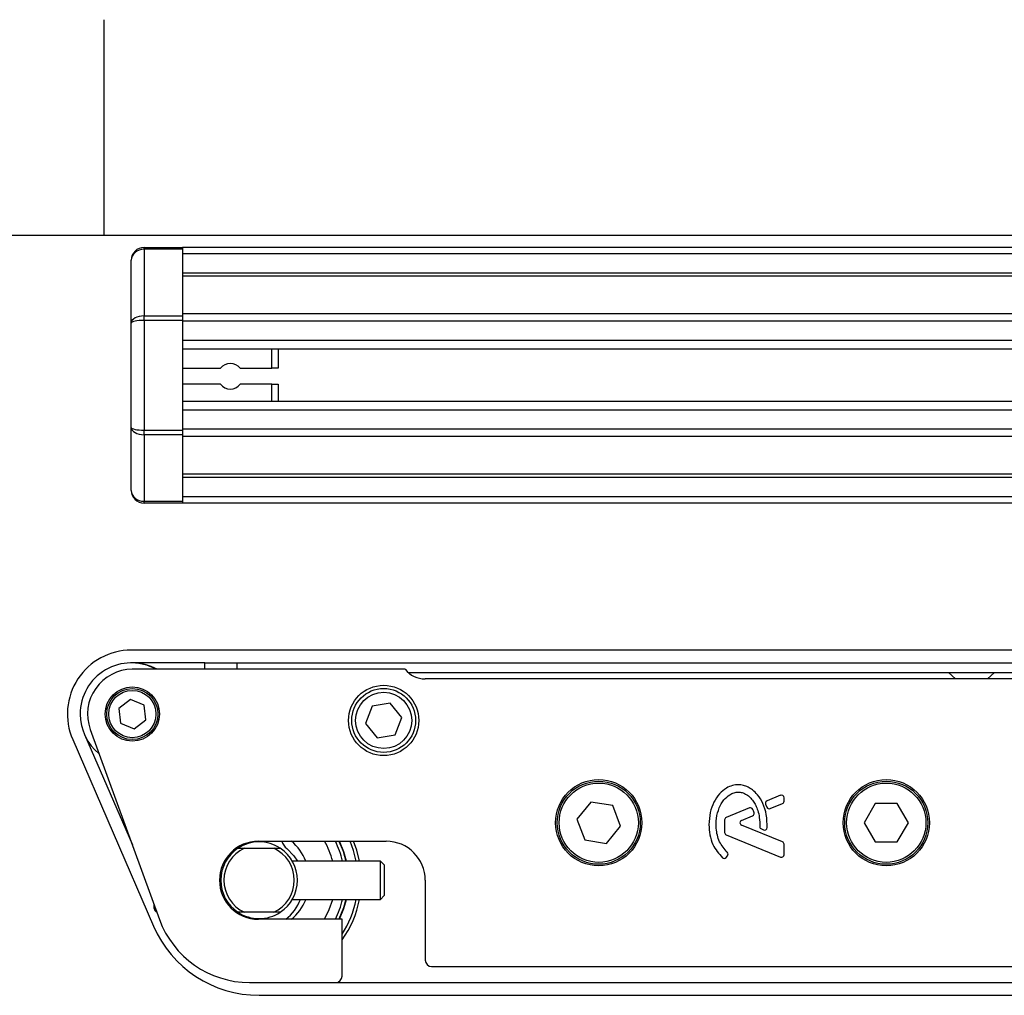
# Model space of a CAD drawing. Header units: millimetres. Extents: x 0 to 420, y 0 to 297.
# Tile 19 of 63: x 55 to 79, y 274 to 297. Entities that reach past the tile are written whole.
import ezdxf

# ---------------------------------------------------------------- set-up
doc = ezdxf.new("R2010")
doc.units = ezdxf.units.MM
doc.layers.add('CARTIGLIO', color=140, linetype='Continuous')

msp = doc.modelspace()

# ---------------------------------------------------------------- linework, layer by layer
at = {"color": 7, "linetype": 'Continuous', "lineweight": 25}
for p, q in [((57.8837, 291.4884), (57.8837, 291.5333)), ((57.8837, 291.5333), (58.8038, 291.5333)), ((57.8837, 291.4884), (57.8837, 289.8915)), ((58.8038, 291.4884), (57.8837, 291.4884)), ((58.8038, 291.5333), (58.8038, 291.4884)), ((212.1488, 291.5333), (58.8038, 291.5333)), ((58.8038, 291.4884), (58.8038, 289.8915)), ((212.1488, 291.38), (58.8038, 291.38)), ((57.577, 289.7195), (57.577, 291.2266)), ((212.1488, 290.92), (58.8038, 290.92)), ((212.1488, 290.8417), (58.8038, 290.8417)), ((57.577, 287.2134), (57.577, 289.7195)), ((57.8837, 289.783), (57.8837, 289.8915)), ((57.8837, 289.8915), (58.8038, 289.8915)), ((57.8837, 289.783), (57.8837, 287.1498)), ((58.8038, 289.783), (57.8837, 289.783)), ((114.8515, 289.9385), (58.8038, 289.9385)), ((58.8038, 289.8915), (58.8038, 289.783)), ((58.8038, 289.783), (58.8038, 287.1498)), ((114.6749, 289.7606), (58.8038, 289.7606)), ((58.8038, 289.3023), (58.8038, 289.0951)), ((114.4089, 289.3023), (58.8038, 289.3023)), ((114.3489, 289.0951), (58.8038, 289.0951)), ((60.9506, 288.6351), (60.9506, 289.0951)), ((61.104, 289.0951), (61.104, 288.6351)), ((58.8038, 288.6351), (59.7145, 288.6351)), ((60.1933, 288.6351), (60.9506, 288.6351)), ((61.104, 288.6351), (60.9506, 288.6351)), ((59.7145, 288.2518), (58.8038, 288.2518)), ((60.9506, 288.2518), (60.1933, 288.2518)), ((60.9506, 288.2518), (61.104, 288.2518)), ((60.9506, 287.8377), (60.9506, 288.2518)), ((61.104, 288.2518), (61.104, 287.8377)), ((58.8038, 287.8377), (58.8038, 287.6306)), ((114.3147, 287.8377), (58.8038, 287.8377)), ((114.3147, 287.6306), (58.8038, 287.6306)), ((57.577, 285.7062), (57.577, 287.2134)), ((57.8837, 287.0414), (57.8837, 287.1498)), ((57.8837, 287.1498), (58.8038, 287.1498)), ((114.3147, 287.1723), (58.8038, 287.1723)), ((58.8038, 287.1498), (58.8038, 287.0414)), ((58.8038, 287.0414), (57.8837, 287.0414)), ((57.8837, 287.0414), (57.8837, 285.4444)), ((58.8038, 287.0414), (58.8038, 285.4444)), ((114.3147, 286.9944), (58.8038, 286.9944)), ((114.3147, 286.0911), (58.8038, 286.0911)), ((114.3147, 286.0129), (58.8038, 286.0129)), ((114.3147, 285.5529), (58.8038, 285.5529)), ((57.8837, 285.4444), (58.8038, 285.4444)), ((57.8837, 285.3995), (57.8837, 285.4444)), ((58.8038, 285.3995), (57.8837, 285.3995)), ((58.8038, 285.4444), (58.8038, 285.3995)), ((114.3147, 285.3995), (58.8038, 285.3995)), ((114.3147, 281.8726), (57.577, 281.8726)), ((59.3405, 281.5659), (57.577, 281.5659)), ((59.3405, 281.4126), (59.3405, 281.5659)), ((59.3405, 281.5659), (60.1072, 281.5659)), ((60.1072, 281.5659), (114.3147, 281.5659)), ((60.1072, 281.5659), (60.1072, 281.4126)), ((64.1521, 281.4126), (57.6015, 281.4126)), ((64.2252, 281.3359), (114.3147, 281.3359)), ((77.1881, 281.3359), (77.3585, 281.1825)), ((78.1253, 281.1825), (78.2956, 281.3359)), ((78.7631, 281.1825), (64.6309, 281.1825)), ((57.5554, 280.6903), (57.2743, 280.4748)), ((57.8825, 280.5546), (57.5554, 280.6903)), ((57.9286, 280.2035), (57.8825, 280.5546)), ((63.355, 280.5293), (63.1971, 280.1158)), ((63.792, 280.5993), (63.355, 280.5293)), ((64.0712, 280.2558), (63.792, 280.5993)), ((57.2743, 280.4748), (57.3204, 280.1237)), ((57.3204, 280.1237), (57.6475, 279.988)), ((57.6475, 279.988), (57.9286, 280.2035)), ((63.1971, 280.1158), (63.4763, 279.7723)), ((63.9133, 279.8423), (64.0712, 280.2558)), ((56.4516, 279.8509), (57.602, 277.1991)), ((56.5928, 279.972), (58.2524, 275.4121)), ((63.4763, 279.7723), (63.9133, 279.8423)), ((56.1703, 279.7289), (58.1117, 275.2536)), ((73.1578, 278.3892), (72.8339, 278.2569)), ((68.6063, 278.2286), (68.2712, 277.8165)), ((69.1308, 278.1444), (68.6063, 278.2286)), ((69.3201, 277.6481), (69.1308, 278.1444)), ((72.8007, 278.1759), (72.8321, 278.1029)), ((72.9116, 278.0703), (73.2041, 278.1898)), ((73.2423, 278.2466), (73.2423, 278.3324)), ((75.4306, 278.1923), (75.165, 277.7323)), ((75.9618, 278.1923), (75.4306, 278.1923)), ((76.2274, 277.7323), (75.9618, 278.1923)), ((72.414, 278.0855), (71.8544, 277.857)), ((68.2712, 277.8165), (68.4605, 277.3202)), ((71.8163, 277.8002), (71.8163, 277.4974)), ((72.2227, 277.7891), (72.4872, 277.897)), ((73.2041, 277.2748), (72.2227, 277.6755)), ((75.165, 277.7323), (75.4306, 277.2723)), ((75.9618, 277.2723), (76.2274, 277.7323)), ((68.9849, 277.236), (69.3201, 277.6481)), ((71.8544, 277.4406), (73.1578, 276.9084)), ((72.7003, 277.5824), (72.7521, 277.5607)), ((60.6027, 277.2872), (60.6032, 277.2713)), ((60.6363, 277.2722), (60.6032, 277.2719)), ((60.6286, 277.2876), (63.6955, 277.2876)), ((60.654, 277.2722), (60.6544, 277.2876)), ((68.4605, 277.3202), (68.9849, 277.236)), ((73.2423, 276.9652), (73.2423, 277.218)), ((75.4306, 277.2723), (75.9618, 277.2723)), ((60.1353, 277.1189), (60.2926, 277.1189)), ((60.2926, 277.1189), (60.9953, 277.1189)), ((60.9953, 277.1189), (61.1525, 277.1189)), ((59.8471, 276.8122), (59.8141, 276.8122)), ((63.5546, 276.8122), (61.4407, 276.8122)), ((63.6467, 276.7202), (63.5546, 276.8122)), ((63.5546, 275.8921), (63.5546, 276.8122)), ((71.8513, 276.8983), (71.8843, 276.9379)), ((63.6467, 276.7202), (63.6467, 275.9842)), ((64.6309, 276.3522), (64.6309, 274.4354)), ((59.8141, 275.8921), (59.8471, 275.8921)), ((61.4407, 275.8921), (63.5546, 275.8921)), ((62.3284, 275.6473), (62.4103, 275.8921)), ((63.5546, 275.8921), (63.6467, 275.9842)), ((58.1262, 275.6774), (58.1262, 275.7589)), ((60.2926, 275.5855), (60.1353, 275.5855)), ((60.9953, 275.5855), (60.2926, 275.5855)), ((61.1525, 275.5855), (60.9953, 275.5855)), ((62.2132, 275.4168), (62.3284, 275.6473)), ((62.6374, 275.4168), (60.6286, 275.4168)), ((62.6374, 274.052), (62.6374, 275.4168)), ((64.7842, 274.282), (78.7631, 274.282)), ((60.4139, 273.8987), (62.4841, 273.8987)), ((62.4841, 273.8987), (99.7562, 273.8987)), ((60.6439, 273.592), (99.8455, 273.592))]:
    msp.add_line(p, q, dxfattribs=at)
at = {"color": 7, "linetype": 'Continuous', "lineweight": 25, "flags": 128}
for points in [[(62.5609, 277.2876), (62.6583, 277.0517), (62.7255, 276.8122)], [(62.7409, 276.8122), (62.6803, 277.032), (62.5763, 277.2876)], [(62.9758, 276.8122), (62.91, 277.0693), (62.829, 277.2876)], [(63.0539, 276.8122), (62.9884, 277.0754), (62.9121, 277.2876)], [(61.3087, 277.1129), (61.4778, 276.9411), (61.5648, 276.8122)], [(62.7255, 275.8921), (62.6714, 275.6921), (62.5609, 275.4168)], [(62.5763, 275.4168), (62.6803, 275.6723), (62.7409, 275.8921)]]:
    msp.add_lwpolyline(points, dxfattribs=at)
at = {"color": 7, "linetype": 'Continuous', "lineweight": 25}
for centre, radius in [((57.6015, 280.3392), 0.6517), ((63.6341, 280.1858), 0.8434), ((57.6015, 280.3392), 0.6134), ((57.6015, 280.3392), 0.5674), ((63.6341, 280.1858), 0.7667), ((63.6341, 280.1858), 0.6747), ((68.7956, 277.7323), 1.0351), ((68.7956, 277.7323), 0.9967), ((68.7956, 277.7323), 0.9507), ((75.6962, 277.7323), 1.0351), ((75.6962, 277.7323), 0.9967), ((75.6962, 277.7323), 0.9507)]:
    msp.add_circle(centre, radius, dxfattribs=at)
for centre, radius, start, end in [((57.8837, 291.2266), 0.3067, 90, 180), ((59.9539, 288.4434), 0.3067, 38.68219, 141.31781), ((59.9539, 288.4434), 0.3067, 218.68219, 321.31781), ((57.8837, 285.7062), 0.3067, 180, 270), ((57.577, 280.3392), 1.5334, 90, 203.45268), ((57.577, 280.3392), 1.2268, 61.04498, 180), ((57.6015, 280.3392), 1.2268, 61.04498, 90), ((57.6015, 280.3392), 1.0734, 90, 200), ((64.6309, 281.7959), 0.6134, 218.68219, 270), ((57.577, 280.3392), 1.2268, 180, 231.0987), ((73.181, 278.3324), 0.0613, 0, 112.20926), ((72.8571, 278.2001), 0.0613, 112.20926, 203.24584), ((73.181, 278.2466), 0.0613, 292.20927, 0), ((72.4372, 278.0287), 0.0613, 22.3787, 112.20929), ((72.464, 277.9538), 0.0613, 292.20926, 16.93498), ((72.8884, 278.1271), 0.0613, 203.24584, 292.20927), ((71.8776, 277.8002), 0.0613, 112.20929, 180), ((72.2459, 277.7323), 0.0613, 112.20926, 247.79071), ((71.8776, 277.4974), 0.0613, 180, 247.79071), ((72.724, 277.639), 0.0613, 180.035, 247.29049), ((72.7757, 277.6173), 0.0613, 247.29049, 356.67135), ((60.6286, 276.3522), 0.9354, 90, 270), ((60.6439, 276.3522), 0.9201, 56.44269, 123.55731), ((61.5403, 277.3985), 0.3677, 197.55035, 230.96082), ((60.6286, 276.3522), 1.2268, 22.02431, 49.68509), ((60.6286, 276.3522), 1.8401, 14.47751, 30.55288), ((60.6286, 276.3522), 2.0702, 12.83959, 26.86256), ((63.6955, 276.3522), 0.9354, 0, 90), ((73.181, 277.218), 0.0613, 0, 67.79071), ((60.6439, 276.3522), 0.9201, 123.55731, 236.44269), ((60.6439, 276.3522), 0.8434, 114.61998, 245.38002), ((60.6439, 276.3522), 0.8434, 294.61998, 65.38002), ((60.6439, 276.3522), 0.9201, 303.55731, 56.44269), ((71.8372, 276.9772), 0.0613, 320.16689, 48.97709), ((73.181, 276.9652), 0.0613, 247.79071, 0), ((71.8042, 276.9376), 0.0613, 228.8059, 320.16689), ((60.6286, 276.2742), 1.0798, 307.43205, 339.27881), ((60.6286, 276.3522), 1.2268, 310.31491, 337.47733), ((60.6286, 276.3522), 2.0702, 333.13744, 347.16041), ((60.6439, 276.3522), 2.3768, 327.00411, 348.84006), ((60.6439, 276.3522), 2.4535, 324.34091, 349.19308), ((58.2182, 275.6774), 0.092, 180, 250.43899), ((60.6439, 276.3522), 0.9201, 236.44269, 303.55731), ((60.4139, 276.1988), 2.3002, 200, 270), ((60.6439, 276.3522), 2.7602, 203.45268, 270), ((64.7842, 274.4354), 0.1533, 180, 270), ((62.4841, 274.052), 0.1533, 270, 0)]:
    msp.add_arc(centre, radius, start, end, dxfattribs=at)
for centre, ratio, start_param, end_param in [((57.8837, 291.2266), 0.8535534, 1.5707963, 3.1415927), ((57.8837, 289.7195), 0.5606602, 1.5707963, 3.1415927), ((57.8837, 289.7195), 0.2071068, 1.5707963, 3.1415927), ((57.8837, 287.2134), 0.5606602, 3.1415927, 4.712389), ((57.8837, 287.2134), 0.2071068, 3.1415927, 4.712389), ((57.8837, 285.7062), 0.8535534, 3.1415927, 4.712389)]:
    msp.add_ellipse(centre, major_axis=(0.3067, 0), ratio=ratio, start_param=start_param, end_param=end_param, dxfattribs=at)
for points, knots in [([(72.837, 277.6138), (72.8362, 277.7194), (72.8347, 277.9187), (72.7481, 278.1887), (72.6287, 278.3883), (72.4987, 278.5137), (72.3827, 278.5889), (72.2871, 278.6259), (72.2093, 278.6412), (72.121, 278.6472), (71.9998, 278.6304), (71.8386, 278.5599), (71.6801, 278.4247), (71.547, 278.2212), (71.4565, 277.9683), (71.4455, 277.7826), (71.4397, 277.6851)], [0, 0, 0, 0, 0.1173532, 0.2214132, 0.3124081, 0.3742876, 0.4213099, 0.4659831, 0.4878368, 0.509614, 0.5646082, 0.6224153, 0.7039898, 0.7931926, 0.8914433, 1, 1, 1, 1]), ([(71.8775, 277.0235), (71.8099, 277.1034), (71.6695, 277.2694), (71.6091, 277.568), (71.6156, 277.8455), (71.673, 278.0815), (71.7854, 278.2778), (71.9156, 278.3973), (72.0375, 278.4551), (72.1249, 278.4709), (72.1909, 278.4664), (72.2613, 278.4503), (72.344, 278.4116), (72.4318, 278.3391), (72.5028, 278.2505), (72.5681, 278.1471), (72.6211, 278.0145), (72.6571, 277.8428), (72.6607, 277.7114), (72.6627, 277.6389)], [0, 0, 0, 0, 0.1089846, 0.2264307, 0.3101322, 0.4019204, 0.479438, 0.5456937, 0.5848024, 0.6205782, 0.6379505, 0.654319, 0.6966016, 0.7328168, 0.7736417, 0.8159142, 0.8614551, 0.9236094, 1, 1, 1, 1]), ([(72.5226, 277.9717), (72.5178, 277.9868), (72.5092, 278.014), (72.4986, 278.0404), (72.4939, 278.0521)], [0, 0, 0, 0, 0.5581387, 1, 1, 1, 1]), ([(71.4397, 277.6851), (71.4447, 277.6049), (71.4547, 277.442), (71.5392, 277.1555), (71.6787, 276.9915), (71.7638, 276.8915)], [0, 0, 0, 0, 0.2744297, 0.557156, 1, 1, 1, 1])]:
    msp.add_open_spline(points, degree=3, knots=knots, dxfattribs=at)
at = {"layer": 'CARTIGLIO', "linetype": 'Continuous'}
for p, q in [((56.9223, 291.8226), (56.9223, 296.9968)), ((414.8274, 291.8226), (5.1801, 291.8226))]:
    msp.add_line(p, q, dxfattribs=at)

doc.saveas('drawing.dxf')
